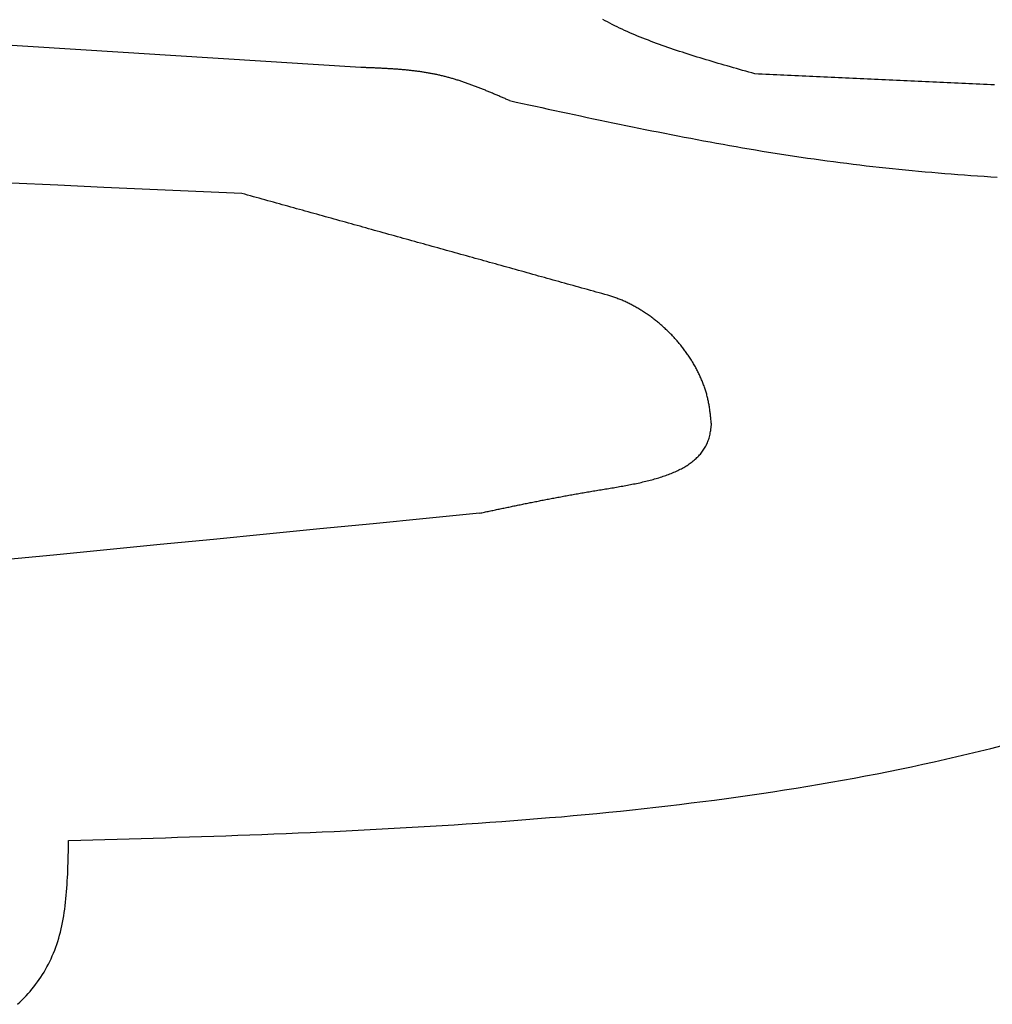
# Model space of a CAD drawing. Extents: x 715 to 7297, y 217 to 5760.
# Tile 75 of 89: x 5137 to 5431, y 3213 to 3511. Entities that reach past the tile are written whole.
import ezdxf

# ---------------------------------------------------------------- set-up
doc = ezdxf.new("R2010")
doc.units = 0
doc.layers.add('CAR', color=1, linetype='CONTINUOUS')

msp = doc.modelspace()

# ---------------------------------------------------------------- linework, layer by layer
at = {"layer": 'CAR'}
for points in [[(5359.1, 3494.14, 0), (5358.17, 3494.41, 0), (5357.24, 3494.67, 0), (5356.31, 3494.93, 0), (5355.39, 3495.19, 0), (5354.46, 3495.46, 0), (5353.53, 3495.72, 0), (5352.61, 3495.99, 0), (5351.68, 3496.25, 0), (5350.76, 3496.52, 0), (5349.84, 3496.79, 0), (5348.92, 3497.05, 0), (5348, 3497.32, 0), (5347.08, 3497.59, 0), (5346.17, 3497.86, 0), (5345.26, 3498.13, 0), (5344.35, 3498.41, 0), (5343.44, 3498.68, 0), (5342.54, 3498.96, 0), (5341.64, 3499.23, 0), (5340.74, 3499.51, 0), (5339.84, 3499.79, 0), (5338.95, 3500.08, 0), (5338.06, 3500.36, 0), (5337.18, 3500.65, 0), (5336.3, 3500.94, 0), (5335.42, 3501.23, 0), (5334.55, 3501.52, 0), (5333.68, 3501.81, 0), (5332.82, 3502.11, 0), (5331.96, 3502.41, 0), (5331.1, 3502.71, 0), (5330.26, 3503.02, 0), (5329.41, 3503.33, 0), (5328.57, 3503.64, 0), (5327.74, 3503.95, 0), (5326.91, 3504.27, 0), (5326.09, 3504.59, 0), (5325.27, 3504.91, 0), (5324.47, 3505.24, 0), (5323.66, 3505.57, 0), (5322.86, 3505.9, 0), (5322.07, 3506.24, 0), (5321.29, 3506.58, 0), (5320.51, 3506.92, 0), (5319.74, 3507.27, 0), (5318.98, 3507.62, 0), (5318.23, 3507.98, 0), (5317.48, 3508.34, 0), (5316.74, 3508.7, 0), (5316.01, 3509.07, 0), (5315.28, 3509.44, 0), (5314.57, 3509.82, 0), (5313.86, 3510.2, 0), (5313.16, 3510.58, 0)], [(5240.08, 3496.08, 0), (5225.71, 3496.99, 0), (5211.35, 3497.9, 0), (5196.98, 3498.8, 0), (5182.62, 3499.71, 0), (5168.26, 3500.62, 0), (5153.89, 3501.53, 0), (5139.53, 3502.43, 0), (5125.16, 3503.34, 0)], [(5284.99, 3486.06, 0), (5284.72, 3486.18, 0), (5284.45, 3486.3, 0), (5284.18, 3486.41, 0), (5283.91, 3486.53, 0), (5283.64, 3486.65, 0), (5283.37, 3486.76, 0), (5283.1, 3486.88, 0), (5282.83, 3487, 0), (5282.56, 3487.11, 0), (5282.29, 3487.23, 0), (5282.02, 3487.35, 0), (5281.75, 3487.46, 0), (5281.48, 3487.58, 0), (5281.21, 3487.69, 0), (5280.94, 3487.81, 0), (5280.67, 3487.93, 0), (5280.4, 3488.04, 0), (5280.13, 3488.15, 0), (5279.86, 3488.27, 0), (5279.59, 3488.38, 0), (5279.31, 3488.5, 0), (5279.04, 3488.61, 0), (5278.77, 3488.72, 0), (5278.5, 3488.83, 0), (5278.23, 3488.95, 0), (5277.96, 3489.06, 0), (5277.69, 3489.17, 0), (5277.42, 3489.28, 0), (5277.14, 3489.39, 0), (5276.87, 3489.5, 0), (5276.6, 3489.61, 0), (5276.33, 3489.72, 0), (5276.06, 3489.82, 0), (5275.78, 3489.93, 0), (5275.51, 3490.04, 0), (5275.24, 3490.14, 0), (5274.97, 3490.25, 0), (5274.69, 3490.35, 0), (5274.42, 3490.46, 0), (5274.15, 3490.56, 0), (5273.88, 3490.66, 0), (5273.6, 3490.76, 0), (5273.33, 3490.87, 0), (5273.05, 3490.97, 0), (5272.78, 3491.06, 0), (5272.51, 3491.16, 0), (5272.23, 3491.26, 0), (5271.96, 3491.36, 0), (5271.68, 3491.45, 0), (5271.41, 3491.55, 0), (5271.13, 3491.64, 0), (5270.86, 3491.74, 0), (5270.58, 3491.83, 0), (5270.3, 3491.92, 0), (5270.03, 3492.01, 0), (5269.75, 3492.1, 0), (5269.48, 3492.19, 0), (5269.2, 3492.28, 0), (5268.92, 3492.36, 0), (5268.65, 3492.45, 0), (5268.37, 3492.53, 0), (5268.09, 3492.62, 0), (5267.81, 3492.7, 0), (5267.53, 3492.78, 0), (5267.25, 3492.86, 0), (5266.98, 3492.94, 0), (5266.7, 3493.02, 0), (5266.42, 3493.09, 0), (5266.14, 3493.17, 0), (5265.86, 3493.24, 0), (5265.58, 3493.31, 0), (5265.3, 3493.39, 0), (5265.02, 3493.46, 0), (5264.74, 3493.52, 0), (5264.45, 3493.59, 0), (5264.17, 3493.66, 0), (5263.89, 3493.72, 0), (5263.61, 3493.79, 0), (5263.33, 3493.85, 0), (5263.04, 3493.91, 0), (5262.76, 3493.97, 0), (5262.48, 3494.03, 0), (5262.19, 3494.09, 0), (5261.91, 3494.14, 0), (5261.62, 3494.2, 0), (5261.34, 3494.25, 0), (5261.05, 3494.3, 0), (5260.77, 3494.35, 0), (5260.48, 3494.4, 0), (5260.2, 3494.45, 0), (5259.91, 3494.5, 0), (5259.63, 3494.55, 0), (5259.34, 3494.59, 0), (5259.05, 3494.64, 0), (5258.77, 3494.68, 0), (5258.48, 3494.73, 0), (5258.19, 3494.77, 0), (5257.9, 3494.81, 0), (5257.62, 3494.85, 0), (5257.33, 3494.89, 0), (5257.04, 3494.93, 0), (5256.75, 3494.96, 0), (5256.46, 3495, 0), (5256.17, 3495.03, 0), (5255.88, 3495.07, 0), (5255.6, 3495.1, 0), (5255.31, 3495.14, 0), (5255.02, 3495.17, 0), (5254.73, 3495.2, 0), (5254.44, 3495.23, 0), (5254.15, 3495.26, 0), (5253.86, 3495.29, 0), (5253.57, 3495.32, 0), (5253.27, 3495.34, 0), (5252.98, 3495.37, 0), (5252.69, 3495.4, 0), (5252.4, 3495.42, 0), (5252.11, 3495.44, 0), (5251.82, 3495.47, 0), (5251.53, 3495.49, 0), (5251.24, 3495.51, 0), (5250.94, 3495.54, 0), (5250.65, 3495.56, 0), (5250.36, 3495.58, 0), (5250.07, 3495.6, 0), (5249.77, 3495.62, 0), (5249.48, 3495.64, 0), (5249.19, 3495.66, 0), (5248.9, 3495.68, 0), (5248.6, 3495.69, 0), (5248.31, 3495.71, 0), (5248.02, 3495.73, 0), (5247.72, 3495.75, 0), (5247.43, 3495.76, 0), (5247.14, 3495.78, 0), (5246.84, 3495.79, 0), (5246.55, 3495.81, 0), (5246.26, 3495.82, 0), (5245.96, 3495.84, 0), (5245.67, 3495.85, 0), (5245.38, 3495.86, 0), (5245.08, 3495.88, 0), (5244.79, 3495.89, 0), (5244.49, 3495.9, 0), (5244.2, 3495.92, 0), (5243.91, 3495.93, 0), (5243.61, 3495.94, 0), (5243.32, 3495.95, 0), (5243.02, 3495.96, 0), (5242.73, 3495.98, 0), (5242.43, 3495.99, 0), (5242.14, 3496, 0), (5241.84, 3496.01, 0), (5241.55, 3496.02, 0), (5241.26, 3496.03, 0), (5240.96, 3496.04, 0), (5240.67, 3496.06, 0), (5240.37, 3496.07, 0), (5240.08, 3496.08, 0)], [(5431.41, 3490.8, 0), (5430.31, 3490.85, 0), (5429.22, 3490.9, 0), (5428.12, 3490.95, 0), (5427.03, 3491.01, 0), (5425.93, 3491.06, 0), (5424.83, 3491.11, 0), (5423.74, 3491.16, 0), (5422.64, 3491.21, 0), (5421.55, 3491.26, 0), (5420.45, 3491.31, 0), (5419.36, 3491.36, 0), (5418.26, 3491.41, 0), (5417.17, 3491.46, 0), (5416.07, 3491.51, 0), (5414.97, 3491.56, 0), (5413.88, 3491.61, 0), (5412.78, 3491.66, 0), (5411.69, 3491.71, 0), (5410.59, 3491.76, 0), (5409.5, 3491.81, 0), (5408.4, 3491.87, 0), (5407.31, 3491.92, 0), (5406.21, 3491.97, 0), (5405.11, 3492.02, 0), (5404.02, 3492.07, 0), (5402.92, 3492.12, 0), (5401.83, 3492.17, 0), (5400.73, 3492.22, 0), (5399.64, 3492.27, 0), (5398.54, 3492.32, 0), (5397.44, 3492.37, 0), (5396.35, 3492.42, 0), (5395.25, 3492.47, 0), (5394.16, 3492.52, 0), (5393.06, 3492.57, 0), (5391.97, 3492.62, 0), (5390.87, 3492.68, 0), (5389.78, 3492.73, 0), (5388.68, 3492.78, 0), (5387.58, 3492.83, 0), (5386.49, 3492.88, 0), (5385.39, 3492.93, 0), (5384.3, 3492.98, 0), (5383.2, 3493.03, 0), (5382.11, 3493.08, 0), (5381.01, 3493.13, 0), (5379.92, 3493.18, 0), (5378.82, 3493.23, 0), (5377.72, 3493.28, 0), (5376.63, 3493.33, 0), (5375.53, 3493.38, 0), (5374.44, 3493.43, 0), (5373.34, 3493.49, 0), (5372.25, 3493.54, 0), (5371.15, 3493.59, 0), (5370.05, 3493.64, 0), (5368.96, 3493.69, 0), (5367.86, 3493.74, 0), (5366.77, 3493.79, 0), (5365.67, 3493.84, 0), (5364.58, 3493.89, 0), (5363.48, 3493.94, 0), (5362.39, 3493.99, 0), (5361.29, 3494.04, 0), (5360.19, 3494.09, 0), (5359.1, 3494.14, 0)], [(5284.99, 3486.06, 0), (5286.94, 3485.64, 0), (5288.89, 3485.21, 0), (5290.84, 3484.79, 0), (5292.8, 3484.37, 0), (5294.75, 3483.95, 0), (5296.7, 3483.52, 0), (5298.65, 3483.1, 0), (5300.6, 3482.68, 0), (5302.56, 3482.26, 0), (5304.51, 3481.84, 0), (5306.46, 3481.43, 0), (5308.41, 3481.01, 0), (5310.37, 3480.6, 0), (5312.32, 3480.19, 0), (5314.27, 3479.78, 0), (5316.22, 3479.37, 0), (5318.18, 3478.96, 0), (5320.13, 3478.56, 0), (5322.09, 3478.16, 0), (5324.04, 3477.76, 0), (5325.99, 3477.36, 0), (5327.95, 3476.97, 0), (5329.91, 3476.58, 0), (5331.86, 3476.19, 0), (5333.82, 3475.81, 0), (5335.77, 3475.43, 0), (5337.73, 3475.05, 0), (5339.69, 3474.68, 0), (5341.64, 3474.31, 0), (5343.6, 3473.94, 0), (5345.56, 3473.58, 0), (5347.52, 3473.22, 0), (5349.48, 3472.87, 0), (5351.44, 3472.52, 0), (5353.4, 3472.17, 0), (5355.36, 3471.83, 0), (5357.32, 3471.5, 0), (5359.28, 3471.17, 0), (5361.24, 3470.84, 0), (5363.2, 3470.52, 0), (5365.17, 3470.21, 0), (5367.13, 3469.9, 0), (5369.09, 3469.59, 0), (5371.06, 3469.29, 0), (5373.02, 3469, 0), (5374.99, 3468.71, 0), (5376.96, 3468.43, 0), (5378.93, 3468.16, 0), (5380.89, 3467.89, 0), (5382.86, 3467.63, 0), (5384.83, 3467.37, 0), (5386.8, 3467.12, 0), (5388.77, 3466.88, 0), (5390.74, 3466.64, 0), (5392.72, 3466.41, 0), (5394.69, 3466.19, 0), (5396.66, 3465.97, 0), (5398.63, 3465.75, 0), (5400.61, 3465.54, 0), (5402.58, 3465.34, 0), (5404.56, 3465.14, 0), (5406.54, 3464.95, 0), (5408.51, 3464.76, 0), (5410.49, 3464.58, 0), (5412.47, 3464.41, 0), (5414.44, 3464.24, 0), (5416.42, 3464.07, 0), (5418.4, 3463.91, 0), (5420.38, 3463.76, 0), (5422.36, 3463.61, 0), (5424.34, 3463.46, 0), (5426.33, 3463.32, 0), (5428.31, 3463.19, 0), (5430.29, 3463.06, 0), (5432.27, 3462.93, 0)], [(5204.16, 3458.01, 0), (5190.26, 3458.63, 0), (5176.35, 3459.24, 0), (5162.44, 3459.85, 0), (5148.54, 3460.47, 0), (5134.63, 3461.08, 0)], [(5314.65, 3427.27, 0), (5313.78, 3427.51, 0), (5312.91, 3427.75, 0), (5312.04, 3427.99, 0), (5311.17, 3428.23, 0), (5310.3, 3428.48, 0), (5309.43, 3428.72, 0), (5308.56, 3428.96, 0), (5307.69, 3429.2, 0), (5306.82, 3429.44, 0), (5305.95, 3429.69, 0), (5305.08, 3429.93, 0), (5304.21, 3430.17, 0), (5303.34, 3430.41, 0), (5302.47, 3430.65, 0), (5301.6, 3430.9, 0), (5300.73, 3431.14, 0), (5299.86, 3431.38, 0), (5298.99, 3431.62, 0), (5298.12, 3431.87, 0), (5297.25, 3432.11, 0), (5296.38, 3432.35, 0), (5295.51, 3432.59, 0), (5294.64, 3432.83, 0), (5293.77, 3433.08, 0), (5292.9, 3433.32, 0), (5292.03, 3433.56, 0), (5291.16, 3433.8, 0), (5290.29, 3434.04, 0), (5289.42, 3434.29, 0), (5288.55, 3434.53, 0), (5287.68, 3434.77, 0), (5286.81, 3435.01, 0), (5285.94, 3435.25, 0), (5285.07, 3435.5, 0), (5284.2, 3435.74, 0), (5283.33, 3435.98, 0), (5282.46, 3436.22, 0), (5281.59, 3436.46, 0), (5280.72, 3436.71, 0), (5279.85, 3436.95, 0), (5278.98, 3437.19, 0), (5278.11, 3437.43, 0), (5277.24, 3437.68, 0), (5276.37, 3437.92, 0), (5275.5, 3438.16, 0), (5274.63, 3438.4, 0), (5273.76, 3438.64, 0), (5272.89, 3438.89, 0), (5272.02, 3439.13, 0), (5271.15, 3439.37, 0), (5270.28, 3439.61, 0), (5269.41, 3439.85, 0), (5268.54, 3440.1, 0), (5267.67, 3440.34, 0), (5266.8, 3440.58, 0), (5265.93, 3440.82, 0), (5265.06, 3441.06, 0), (5264.19, 3441.31, 0), (5263.32, 3441.55, 0), (5262.45, 3441.79, 0), (5261.58, 3442.03, 0), (5260.71, 3442.28, 0), (5259.84, 3442.52, 0), (5258.97, 3442.76, 0), (5258.1, 3443, 0), (5257.23, 3443.24, 0), (5256.36, 3443.49, 0), (5255.49, 3443.73, 0), (5254.62, 3443.97, 0), (5253.75, 3444.21, 0), (5252.88, 3444.45, 0), (5252.01, 3444.7, 0), (5251.14, 3444.94, 0), (5250.27, 3445.18, 0), (5249.4, 3445.42, 0), (5248.53, 3445.66, 0), (5247.66, 3445.91, 0), (5246.79, 3446.15, 0), (5245.92, 3446.39, 0), (5245.05, 3446.63, 0), (5244.18, 3446.87, 0), (5243.31, 3447.12, 0), (5242.44, 3447.36, 0), (5241.57, 3447.6, 0), (5240.7, 3447.84, 0), (5239.83, 3448.09, 0), (5238.96, 3448.33, 0), (5238.09, 3448.57, 0), (5237.22, 3448.81, 0), (5236.35, 3449.05, 0), (5235.48, 3449.3, 0), (5234.61, 3449.54, 0), (5233.74, 3449.78, 0), (5232.87, 3450.02, 0), (5232, 3450.26, 0), (5231.13, 3450.51, 0), (5230.26, 3450.75, 0), (5229.39, 3450.99, 0), (5228.52, 3451.23, 0), (5227.65, 3451.47, 0), (5226.78, 3451.72, 0), (5225.91, 3451.96, 0), (5225.04, 3452.2, 0), (5224.17, 3452.44, 0), (5223.3, 3452.68, 0), (5222.43, 3452.93, 0), (5221.56, 3453.17, 0), (5220.69, 3453.41, 0), (5219.82, 3453.65, 0), (5218.95, 3453.9, 0), (5218.08, 3454.14, 0), (5217.21, 3454.38, 0), (5216.34, 3454.62, 0), (5215.47, 3454.86, 0), (5214.6, 3455.11, 0), (5213.73, 3455.35, 0), (5212.86, 3455.59, 0), (5211.99, 3455.83, 0), (5211.12, 3456.07, 0), (5210.25, 3456.32, 0), (5209.38, 3456.56, 0), (5208.51, 3456.8, 0), (5207.64, 3457.04, 0), (5206.77, 3457.28, 0), (5205.9, 3457.53, 0), (5205.03, 3457.77, 0), (5204.16, 3458.01, 0)], [(5345.96, 3388.08, 0), (5345.93, 3388.4, 0), (5345.9, 3388.73, 0), (5345.87, 3389.05, 0), (5345.84, 3389.37, 0), (5345.81, 3389.69, 0), (5345.78, 3390.01, 0), (5345.75, 3390.33, 0), (5345.71, 3390.65, 0), (5345.68, 3390.98, 0), (5345.64, 3391.3, 0), (5345.6, 3391.62, 0), (5345.56, 3391.94, 0), (5345.52, 3392.26, 0), (5345.48, 3392.58, 0), (5345.43, 3392.9, 0), (5345.39, 3393.22, 0), (5345.34, 3393.54, 0), (5345.29, 3393.86, 0), (5345.23, 3394.18, 0), (5345.17, 3394.5, 0), (5345.11, 3394.81, 0), (5345.05, 3395.13, 0), (5344.98, 3395.45, 0), (5344.92, 3395.77, 0), (5344.84, 3396.09, 0), (5344.77, 3396.4, 0), (5344.69, 3396.72, 0), (5344.61, 3397.04, 0), (5344.52, 3397.35, 0), (5344.43, 3397.67, 0), (5344.34, 3397.98, 0), (5344.24, 3398.3, 0), (5344.15, 3398.61, 0), (5344.05, 3398.92, 0), (5343.94, 3399.24, 0), (5343.83, 3399.55, 0), (5343.72, 3399.86, 0), (5343.61, 3400.17, 0), (5343.5, 3400.48, 0), (5343.38, 3400.79, 0), (5343.26, 3401.1, 0), (5343.13, 3401.41, 0), (5343, 3401.72, 0), (5342.87, 3402.02, 0), (5342.74, 3402.33, 0), (5342.6, 3402.63, 0), (5342.47, 3402.94, 0), (5342.32, 3403.24, 0), (5342.18, 3403.55, 0), (5342.03, 3403.85, 0), (5341.88, 3404.15, 0), (5341.73, 3404.45, 0), (5341.58, 3404.75, 0), (5341.42, 3405.05, 0), (5341.26, 3405.35, 0), (5341.1, 3405.64, 0), (5340.93, 3405.94, 0), (5340.76, 3406.23, 0), (5340.59, 3406.53, 0), (5340.42, 3406.82, 0), (5340.24, 3407.11, 0), (5340.07, 3407.4, 0), (5339.89, 3407.69, 0), (5339.7, 3407.98, 0), (5339.52, 3408.26, 0), (5339.33, 3408.55, 0), (5339.14, 3408.84, 0), (5338.95, 3409.12, 0), (5338.76, 3409.4, 0), (5338.56, 3409.68, 0), (5338.36, 3409.96, 0), (5338.16, 3410.24, 0), (5337.96, 3410.52, 0), (5337.75, 3410.79, 0), (5337.55, 3411.07, 0), (5337.34, 3411.34, 0), (5337.12, 3411.61, 0), (5336.91, 3411.88, 0), (5336.69, 3412.15, 0), (5336.48, 3412.42, 0), (5336.26, 3412.69, 0), (5336.03, 3412.95, 0), (5335.81, 3413.21, 0), (5335.59, 3413.47, 0), (5335.36, 3413.73, 0), (5335.13, 3413.99, 0), (5334.9, 3414.25, 0), (5334.66, 3414.5, 0), (5334.43, 3414.76, 0), (5334.19, 3415.01, 0), (5333.95, 3415.26, 0), (5333.71, 3415.51, 0), (5333.47, 3415.75, 0), (5333.22, 3416, 0), (5332.98, 3416.24, 0), (5332.73, 3416.48, 0), (5332.48, 3416.72, 0), (5332.23, 3416.96, 0), (5331.98, 3417.2, 0), (5331.72, 3417.43, 0), (5331.47, 3417.67, 0), (5331.21, 3417.9, 0), (5330.95, 3418.12, 0), (5330.69, 3418.35, 0), (5330.43, 3418.58, 0), (5330.16, 3418.8, 0), (5329.9, 3419.02, 0), (5329.63, 3419.24, 0), (5329.36, 3419.45, 0), (5329.1, 3419.67, 0), (5328.83, 3419.88, 0), (5328.55, 3420.09, 0), (5328.28, 3420.3, 0), (5328.01, 3420.51, 0), (5327.73, 3420.71, 0), (5327.45, 3420.91, 0), (5327.17, 3421.11, 0), (5326.89, 3421.31, 0), (5326.61, 3421.51, 0), (5326.33, 3421.7, 0), (5326.05, 3421.89, 0), (5325.76, 3422.08, 0), (5325.48, 3422.27, 0), (5325.19, 3422.45, 0), (5324.91, 3422.63, 0), (5324.62, 3422.81, 0), (5324.33, 3422.99, 0), (5324.04, 3423.16, 0), (5323.74, 3423.33, 0), (5323.45, 3423.5, 0), (5323.16, 3423.67, 0), (5322.86, 3423.83, 0), (5322.57, 3424, 0), (5322.27, 3424.16, 0), (5321.98, 3424.31, 0), (5321.68, 3424.47, 0), (5321.38, 3424.62, 0), (5321.08, 3424.77, 0), (5320.78, 3424.92, 0), (5320.48, 3425.06, 0), (5320.18, 3425.2, 0), (5319.88, 3425.34, 0), (5319.57, 3425.48, 0), (5319.27, 3425.61, 0), (5318.97, 3425.74, 0), (5318.66, 3425.87, 0), (5318.36, 3425.99, 0), (5318.05, 3426.11, 0), (5317.74, 3426.23, 0), (5317.44, 3426.35, 0), (5317.13, 3426.46, 0), (5316.82, 3426.57, 0), (5316.51, 3426.68, 0), (5316.2, 3426.79, 0), (5315.89, 3426.89, 0), (5315.58, 3426.99, 0), (5315.27, 3427.08, 0), (5314.96, 3427.18, 0), (5314.65, 3427.27, 0)], [(5275.93, 3361.43, 0), (5276.29, 3361.51, 0), (5276.66, 3361.59, 0), (5277.03, 3361.67, 0), (5277.4, 3361.74, 0), (5277.76, 3361.82, 0), (5278.13, 3361.9, 0), (5278.5, 3361.98, 0), (5278.87, 3362.06, 0), (5279.24, 3362.13, 0), (5279.61, 3362.21, 0), (5279.98, 3362.29, 0), (5280.35, 3362.37, 0), (5280.72, 3362.45, 0), (5281.08, 3362.52, 0), (5281.46, 3362.6, 0), (5281.83, 3362.68, 0), (5282.2, 3362.76, 0), (5282.57, 3362.84, 0), (5282.94, 3362.91, 0), (5283.31, 3362.99, 0), (5283.68, 3363.07, 0), (5284.06, 3363.15, 0), (5284.43, 3363.23, 0), (5284.8, 3363.3, 0), (5285.18, 3363.38, 0), (5285.55, 3363.46, 0), (5285.93, 3363.54, 0), (5286.3, 3363.61, 0), (5286.68, 3363.69, 0), (5287.06, 3363.77, 0), (5287.44, 3363.85, 0), (5287.82, 3363.93, 0), (5288.2, 3364, 0), (5288.58, 3364.08, 0), (5288.96, 3364.16, 0), (5289.34, 3364.24, 0), (5289.72, 3364.31, 0), (5290.1, 3364.39, 0), (5290.49, 3364.47, 0), (5290.87, 3364.55, 0), (5291.26, 3364.62, 0), (5291.65, 3364.7, 0), (5292.03, 3364.78, 0), (5292.42, 3364.86, 0), (5292.81, 3364.93, 0), (5293.2, 3365.01, 0), (5293.59, 3365.09, 0), (5293.99, 3365.17, 0), (5294.38, 3365.24, 0), (5294.77, 3365.32, 0), (5295.17, 3365.4, 0), (5295.57, 3365.48, 0), (5295.97, 3365.55, 0), (5296.37, 3365.63, 0), (5296.77, 3365.71, 0), (5297.17, 3365.78, 0), (5297.57, 3365.86, 0), (5297.97, 3365.94, 0), (5298.38, 3366.01, 0), (5298.79, 3366.09, 0), (5299.19, 3366.17, 0), (5299.6, 3366.25, 0), (5300.02, 3366.32, 0), (5300.43, 3366.4, 0), (5300.84, 3366.48, 0), (5301.26, 3366.55, 0), (5301.67, 3366.63, 0), (5302.09, 3366.71, 0), (5302.51, 3366.78, 0), (5302.93, 3366.86, 0), (5303.35, 3366.93, 0), (5303.78, 3367.01, 0), (5304.2, 3367.09, 0), (5304.63, 3367.16, 0), (5305.06, 3367.24, 0), (5305.49, 3367.32, 0), (5305.92, 3367.39, 0), (5306.36, 3367.47, 0), (5306.79, 3367.54, 0), (5307.23, 3367.62, 0), (5307.67, 3367.7, 0), (5308.11, 3367.77, 0), (5308.55, 3367.85, 0), (5309, 3367.92, 0), (5309.44, 3368, 0), (5309.89, 3368.07, 0), (5310.34, 3368.15, 0), (5310.79, 3368.23, 0), (5311.25, 3368.3, 0), (5311.7, 3368.38, 0), (5312.16, 3368.45, 0), (5312.62, 3368.53, 0), (5313.08, 3368.6, 0), (5313.54, 3368.68, 0), (5314.01, 3368.76, 0), (5314.47, 3368.83, 0), (5314.94, 3368.91, 0), (5315.4, 3368.99, 0), (5315.87, 3369.06, 0), (5316.34, 3369.14, 0), (5316.81, 3369.22, 0), (5317.28, 3369.3, 0), (5317.75, 3369.38, 0), (5318.22, 3369.47, 0), (5318.69, 3369.55, 0), (5319.16, 3369.63, 0), (5319.63, 3369.72, 0), (5320.1, 3369.81, 0), (5320.57, 3369.89, 0), (5321.04, 3369.98, 0), (5321.5, 3370.07, 0), (5321.97, 3370.17, 0), (5322.44, 3370.26, 0), (5322.9, 3370.35, 0), (5323.37, 3370.45, 0), (5323.83, 3370.55, 0), (5324.29, 3370.65, 0), (5324.75, 3370.75, 0), (5325.21, 3370.86, 0), (5325.67, 3370.96, 0), (5326.12, 3371.07, 0), (5326.57, 3371.18, 0), (5327.02, 3371.3, 0), (5327.47, 3371.41, 0), (5327.92, 3371.53, 0), (5328.36, 3371.65, 0), (5328.8, 3371.77, 0), (5329.24, 3371.9, 0), (5329.67, 3372.03, 0), (5330.11, 3372.16, 0), (5330.53, 3372.29, 0), (5330.96, 3372.43, 0), (5331.38, 3372.57, 0), (5331.8, 3372.71, 0), (5332.22, 3372.86, 0), (5332.63, 3373.01, 0), (5333.03, 3373.16, 0), (5333.44, 3373.31, 0), (5333.84, 3373.47, 0), (5334.23, 3373.64, 0), (5334.62, 3373.8, 0), (5335.01, 3373.97, 0), (5335.39, 3374.14, 0), (5335.77, 3374.32, 0), (5336.14, 3374.5, 0), (5336.51, 3374.69, 0), (5336.87, 3374.88, 0), (5337.23, 3375.07, 0), (5337.58, 3375.26, 0), (5337.92, 3375.47, 0), (5338.26, 3375.67, 0), (5338.6, 3375.88, 0), (5338.93, 3376.09, 0), (5339.25, 3376.31, 0), (5339.56, 3376.54, 0), (5339.88, 3376.76, 0), (5340.18, 3376.99, 0), (5340.48, 3377.23, 0), (5340.77, 3377.47, 0), (5341.05, 3377.72, 0), (5341.33, 3377.97, 0), (5341.6, 3378.23, 0), (5341.86, 3378.49, 0), (5342.12, 3378.76, 0), (5342.37, 3379.03, 0), (5342.61, 3379.3, 0), (5342.84, 3379.59, 0), (5343.07, 3379.87, 0), (5343.29, 3380.17, 0), (5343.5, 3380.47, 0), (5343.7, 3380.77, 0), (5343.89, 3381.08, 0), (5344.08, 3381.4, 0), (5344.26, 3381.72, 0), (5344.42, 3382.05, 0), (5344.58, 3382.38, 0), (5344.73, 3382.72, 0), (5344.88, 3383.07, 0), (5345.01, 3383.42, 0), (5345.13, 3383.78, 0), (5345.25, 3384.14, 0), (5345.35, 3384.51, 0), (5345.45, 3384.89, 0), (5345.53, 3385.28, 0), (5345.61, 3385.67, 0), (5345.68, 3386.06, 0), (5345.75, 3386.46, 0), (5345.8, 3386.86, 0), (5345.86, 3387.27, 0), (5345.91, 3387.67, 0), (5345.96, 3388.08, 0)], [(5275.93, 3361.43, 0), (5259.85, 3359.85, 0), (5243.77, 3358.26, 0), (5227.69, 3356.68, 0), (5211.61, 3355.1, 0), (5195.54, 3353.52, 0), (5179.46, 3351.94, 0), (5163.38, 3350.37, 0), (5147.3, 3348.8, 0), (5131.22, 3347.23, 0)], [(5151.84, 3262.52, 0), (5155.5, 3262.63, 0), (5159.15, 3262.74, 0), (5162.8, 3262.85, 0), (5166.45, 3262.96, 0), (5170.1, 3263.07, 0), (5173.75, 3263.18, 0), (5177.4, 3263.29, 0), (5181.05, 3263.41, 0), (5184.7, 3263.52, 0), (5188.34, 3263.64, 0), (5191.99, 3263.76, 0), (5195.64, 3263.89, 0), (5199.28, 3264.01, 0), (5202.93, 3264.14, 0), (5206.57, 3264.28, 0), (5210.21, 3264.41, 0), (5213.85, 3264.56, 0), (5217.49, 3264.7, 0), (5221.13, 3264.85, 0), (5224.77, 3265.01, 0), (5228.4, 3265.17, 0), (5232.03, 3265.33, 0), (5235.66, 3265.5, 0), (5239.29, 3265.68, 0), (5242.92, 3265.86, 0), (5246.55, 3266.04, 0), (5250.17, 3266.24, 0), (5253.79, 3266.44, 0), (5257.41, 3266.65, 0), (5261.03, 3266.86, 0), (5264.64, 3267.08, 0), (5268.25, 3267.31, 0), (5271.86, 3267.55, 0), (5275.47, 3267.8, 0), (5279.07, 3268.05, 0), (5282.67, 3268.31, 0), (5286.27, 3268.59, 0), (5289.87, 3268.87, 0), (5293.46, 3269.16, 0), (5297.05, 3269.46, 0), (5300.64, 3269.76, 0), (5304.22, 3270.08, 0), (5307.8, 3270.41, 0), (5311.37, 3270.75, 0), (5314.95, 3271.11, 0), (5318.52, 3271.47, 0), (5322.08, 3271.84, 0), (5325.64, 3272.23, 0), (5329.2, 3272.62, 0), (5332.75, 3273.03, 0), (5336.3, 3273.45, 0), (5339.85, 3273.89, 0), (5343.39, 3274.33, 0), (5346.93, 3274.79, 0), (5350.46, 3275.27, 0), (5353.99, 3275.75, 0), (5357.52, 3276.25, 0), (5361.04, 3276.77, 0), (5364.55, 3277.3, 0), (5368.06, 3277.84, 0), (5371.57, 3278.4, 0), (5375.07, 3278.97, 0), (5378.56, 3279.56, 0), (5382.06, 3280.16, 0), (5385.54, 3280.78, 0), (5389.02, 3281.42, 0), (5392.5, 3282.07, 0), (5395.97, 3282.73, 0), (5399.43, 3283.42, 0), (5402.89, 3284.12, 0), (5406.34, 3284.84, 0), (5409.79, 3285.58, 0), (5413.23, 3286.33, 0), (5416.67, 3287.1, 0), (5420.1, 3287.89, 0), (5423.53, 3288.7, 0), (5426.95, 3289.53, 0), (5430.36, 3290.37, 0), (5433.76, 3291.24, 0)], [(5136.43, 3213.08, 0), (5137.09, 3213.7, 0), (5137.74, 3214.34, 0), (5138.37, 3214.99, 0), (5138.99, 3215.64, 0), (5139.6, 3216.31, 0), (5140.19, 3216.99, 0), (5140.77, 3217.68, 0), (5141.33, 3218.38, 0), (5141.88, 3219.09, 0), (5142.41, 3219.82, 0), (5142.93, 3220.55, 0), (5143.43, 3221.3, 0), (5143.92, 3222.06, 0), (5144.4, 3222.83, 0), (5144.85, 3223.61, 0), (5145.3, 3224.4, 0), (5145.72, 3225.21, 0), (5146.14, 3226.03, 0), (5146.53, 3226.86, 0), (5146.91, 3227.7, 0), (5147.27, 3228.55, 0), (5147.62, 3229.42, 0), (5147.95, 3230.3, 0), (5148.27, 3231.19, 0), (5148.57, 3232.1, 0), (5148.85, 3233.02, 0), (5149.11, 3233.95, 0), (5149.36, 3234.89, 0), (5149.59, 3235.85, 0), (5149.81, 3236.82, 0), (5150.01, 3237.8, 0), (5150.19, 3238.8, 0), (5150.36, 3239.8, 0), (5150.52, 3240.82, 0), (5150.67, 3241.84, 0), (5150.8, 3242.87, 0), (5150.92, 3243.92, 0), (5151.03, 3244.97, 0), (5151.13, 3246.03, 0), (5151.22, 3247.09, 0), (5151.3, 3248.17, 0), (5151.38, 3249.25, 0), (5151.44, 3250.33, 0), (5151.5, 3251.42, 0), (5151.55, 3252.52, 0), (5151.6, 3253.62, 0), (5151.64, 3254.72, 0), (5151.68, 3255.83, 0), (5151.71, 3256.94, 0), (5151.74, 3258.05, 0), (5151.77, 3259.17, 0), (5151.8, 3260.29, 0), (5151.82, 3261.4, 0), (5151.84, 3262.52, 0)]]:
    msp.add_polyline3d(points, dxfattribs=at)

doc.saveas('drawing.dxf')
